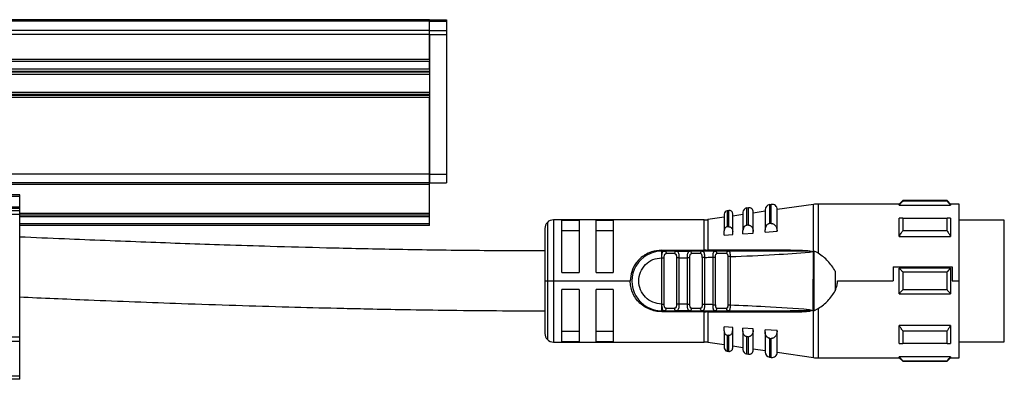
# Model space of a CAD drawing. Header units: millimetres. Extents: x -741 to 2548, y 394 to 730.
# Tile 9 of 13: x 459 to 574, y 539 to 581. Entities that reach past the tile are written whole.
import ezdxf

# ---------------------------------------------------------------- set-up
doc = ezdxf.new("R2010")
doc.units = ezdxf.units.MM

# ---------------------------------------------------------------- blocks, each defined once
blk = doc.blocks.new('Drawing View2')
at = {"color": 7, "linetype": 'Continuous', "lineweight": 25}
for p, q in [((421.93, 30.95), (-174.07, 30.95)), ((421.93, 30.76), (-174.07, 30.76)), ((421.93, 30.95), (423.93, 30.95)), ((421.93, 30.76), (421.93, 30.95)), ((421.93, 30.76), (423.93, 30.76)), ((421.93, 29.69), (421.93, 30.76)), ((423.93, 30.95), (423.93, 30.76)), ((423.93, 30.76), (423.93, 29.68)), ((421.93, 29.69), (-174.07, 29.69)), ((421.93, 29.23), (-174.07, 29.23)), ((421.93, 29.23), (421.93, 29.69)), ((421.93, 29.68), (423.93, 29.68)), ((421.93, 29.23), (423.93, 29.23)), ((421.93, 29.23), (421.93, 12.87)), ((421.93, 26.29), (421.93, 29.23)), ((423.94, 29.88), (423.93, 29.88)), ((423.93, 29.68), (423.93, 29.23)), ((423.93, 29.23), (423.93, 12.87)), ((423.94, 27.38), (423.94, 29.88)), ((423.93, 26.88), (423.94, 26.88)), ((423.94, 26.88), (423.94, 27.38)), ((421.93, 26.29), (-174.07, 26.29)), ((421.93, 26.04), (-174.07, 26.04)), ((421.93, 25.14), (421.93, 26.04)), ((421.93, 25.14), (-174.07, 25.14)), ((421.93, 24.89), (-174.07, 24.89)), ((421.93, 24.8), (-174.07, 24.8)), ((421.93, 24.55), (-174.07, 24.55)), ((421.93, 22.43), (-174.07, 22.43)), ((421.93, 22.18), (-174.07, 22.18)), ((421.93, 22.09), (-174.07, 22.09)), ((421.93, 21.84), (-174.07, 21.84)), ((421.93, 12.87), (421.93, 21.84)), ((421.93, 12.87), (-174.07, 12.87)), ((421.93, 12.87), (423.93, 12.87)), ((421.93, 12.87), (421.93, 11.87)), ((421.93, 11.87), (421.93, 12.87)), ((423.93, 12.87), (423.93, 11.87)), ((421.93, 11.87), (-174.07, 11.87)), ((421.93, 11.67), (-174.07, 11.67)), ((421.93, 11.87), (423.93, 11.87)), ((421.93, 11.67), (421.93, 11.87)), ((421.93, 8.27), (421.93, 11.67)), ((373.93, 10.47), (313.93, 10.47)), ((373.93, 10.27), (373.93, 10.47)), ((373.93, 10.27), (313.93, 10.27)), ((373.93, 9.01), (373.93, 10.27)), ((461.94, 9.33), (461.74, 9.3)), ((461.74, 9.3), (461.74, 7.09)), ((461.94, 7.1), (461.94, 9.33)), ((466.88, 9.33), (462.63, 8.72)), ((466.88, 3.87), (466.88, 9.33)), ((476.93, 9.37), (467.45, 9.37)), ((467.45, 9.37), (467.45, 3.61)), ((477.33, 9.77), (476.93, 9.37)), ((476.93, 9.25), (476.93, 9.37)), ((476.93, 9.25), (482.93, 9.25)), ((482.53, 9.77), (477.33, 9.77)), ((482.53, 9.71), (477.33, 9.71)), ((482.93, 9.37), (482.53, 9.77)), ((482.53, 9.71), (482.53, 9.77)), ((483.93, 9.37), (482.93, 9.37)), ((483.93, 0.37), (483.93, 9.37)), ((373.93, 9.01), (313.93, 9.01)), ((373.93, 8.86), (313.93, 8.86)), ((373.93, 8.56), (313.93, 8.56)), ((373.93, 8.16), (313.93, 8.16)), ((373.93, 8.86), (373.93, 9.01)), ((373.93, 8.56), (373.93, 8.86)), ((373.93, 8.16), (373.93, 8.56)), ((421.93, 8.27), (373.93, 8.27)), ((373.93, -6.19), (373.93, 8.16)), ((421.93, 8.07), (421.93, 8.27)), ((456.43, 8.19), (456.43, 6.23)), ((456.97, 8.61), (456.77, 8.58)), ((456.77, 8.58), (456.77, 6.71)), ((456.97, 6.72), (456.97, 8.61)), ((457.43, 6.14), (457.43, 8.22)), ((458.63, 8.14), (457.43, 7.97)), ((458.63, 8.42), (458.63, 6.27)), ((459.26, 8.94), (459.06, 8.91)), ((459.06, 8.91), (459.06, 6.88)), ((459.26, 6.9), (459.26, 8.94)), ((461.23, 8.52), (459.83, 8.32)), ((459.83, 6.16), (459.83, 8.45)), ((461.23, 8.71), (461.23, 6.34)), ((462.63, 6.2), (462.63, 8.74)), ((421.93, 8.07), (373.93, 8.07)), ((421.93, 7.87), (373.93, 7.87)), ((421.93, 7.07), (373.93, 7.07)), ((421.93, 7.87), (421.93, 8.07)), ((421.93, 7.07), (421.93, 7.87)), ((421.93, 6.87), (421.93, 7.07)), ((435.72, 7.23), (435.72, 0.37)), ((454.1, 7.52), (436.43, 7.52)), ((436.43, 7.52), (436.43, 0.37)), ((439.43, 7.45), (437.43, 7.45)), ((437.43, 1.37), (437.43, 7.45)), ((439.43, 7.45), (439.43, 1.37)), ((443.43, 7.45), (441.43, 7.45)), ((441.43, 1.37), (441.43, 7.45)), ((443.43, 7.45), (443.43, 1.37)), ((454.1, 3.97), (454.1, 7.52)), ((456.43, 7.83), (454.52, 7.55)), ((454.52, 7.55), (454.52, 3.97)), ((461.94, 7.1), (462.03, 7.1)), ((477.33, 7.71), (482.53, 7.71)), ((482.93, 7.71), (482.93, 5.59)), ((489.23, 7.5), (483.93, 7.5)), ((489.23, -5.39), (489.23, 7.5)), ((421.93, 6.87), (373.93, 6.87)), ((435.43, 6.52), (435.43, 0.37)), ((437.43, 6.29), (439.43, 6.29)), ((441.43, 6.29), (443.43, 6.29)), ((456.43, 5.73), (456.43, 6.23)), ((456.43, 5.73), (457.43, 5.81)), ((457.43, 5.81), (457.43, 6.14)), ((458.63, 5.89), (458.63, 6.27)), ((458.63, 5.89), (459.83, 5.98)), ((459.83, 5.98), (459.83, 6.16)), ((461.23, 6.08), (461.23, 6.34)), ((461.23, 6.08), (462.63, 6.18)), ((462.63, 6.18), (462.63, 6.2)), ((482.53, 6.23), (477.33, 6.23)), ((476.93, 5.59), (482.93, 5.59)), ((449.13, 3.97), (454.1, 3.97)), ((449.13, 3.87), (449.45, 3.87)), ((450.82, 3.87), (449.45, 3.87)), ((450.62, 3.57), (449.64, 3.57)), ((450.82, 3.87), (450.74, 3.85)), ((450.86, 3.86), (450.74, 3.85)), ((450.82, 3.87), (452.42, 3.87)), ((453.86, 3.87), (452.42, 3.87)), ((453.65, 3.57), (452.62, 3.57)), ((453.86, 3.87), (453.78, 3.85)), ((453.9, 3.86), (453.78, 3.85)), ((455.32, 3.87), (454.49, 3.87)), ((464.19, 3.99), (454.52, 3.97)), ((456.94, 3.87), (455.36, 3.87)), ((456.71, 3.57), (455.58, 3.57)), ((456.94, 3.87), (456.86, 3.85)), ((456.94, 3.87), (457, 3.84)), ((466.65, 3.78), (466.42, 3.74)), ((466.42, 3.74), (466.57, 3.77)), ((466.65, 3.78), (466.88, 3.87)), ((466.94, 3.86), (466.93, -3.12)), ((449.12, 3.07), (449.13, 3.28)), ((449.12, -2.33), (449.12, 3.07)), ((449.41, -2.33), (449.41, 3.07)), ((450.85, 3.08), (450.85, -2.34)), ((451.13, 3.08), (452.12, 3.09)), ((451.13, 3.08), (451.13, -2.34)), ((452.41, 3.09), (452.12, 3.09)), ((452.12, -2.35), (452.12, 3.09)), ((452.41, -2.35), (452.41, 3.09)), ((453.85, 3.13), (453.85, -2.38)), ((454.13, 3.13), (454.13, -2.38)), ((455.12, 3.15), (455.41, 3.15)), ((455.12, -2.41), (455.12, 3.15)), ((455.41, -2.41), (455.41, 3.15)), ((456.85, 3.22), (456.85, -2.47)), ((457.13, 3.22), (457.13, -2.47)), ((437.43, 1.37), (439.43, 1.37)), ((441.43, 1.37), (443.43, 1.37)), ((469.43, 1.51), (469.43, -0.77)), ((476.22, 2.04), (483.13, 2.04)), ((476.22, 2.04), (476.22, 0.37)), ((482.93, 1.87), (476.93, 1.87)), ((477.33, 1.43), (482.53, 1.43)), ((482.93, 1.87), (482.93, -1.13)), ((483.13, 2.04), (483.13, 0.37)), ((435.43, 0.37), (435.43, -5.78)), ((435.43, 0.37), (435.72, 0.37)), ((435.72, 0.37), (436.43, 0.37)), ((435.72, 0.37), (435.72, -6.48)), ((436.43, 0.37), (445.43, 0.37)), ((436.43, 0.37), (436.43, -6.78)), ((469.7, 0.37), (476.22, 0.37)), ((483.13, 0.37), (483.93, 0.37)), ((483.93, -8.63), (483.93, 0.37)), ((439.43, -0.63), (437.43, -0.63)), ((437.43, -6.71), (437.43, -0.63)), ((439.43, -0.63), (439.43, -6.71)), ((441.43, -6.71), (441.43, -0.63)), ((443.43, -0.63), (441.43, -0.63)), ((443.43, -0.63), (443.43, -6.71)), ((476.93, -1.13), (482.93, -1.13)), ((482.53, -0.68), (477.33, -0.68)), ((449.13, -2.49), (449.12, -2.33)), ((449.13, -2.54), (449.13, -2.49)), ((449.45, -3.13), (449.13, -3.13)), ((454.1, -3.23), (449.13, -3.23)), ((449.35, -3.1), (449.45, -3.13)), ((449.45, -3.13), (450.82, -3.13)), ((449.64, -2.83), (450.62, -2.83)), ((450.82, -3.13), (450.74, -3.1)), ((452.42, -3.13), (450.82, -3.13)), ((452.12, -2.35), (451.13, -2.34)), ((452.12, -2.35), (452.41, -2.35)), ((452.42, -3.13), (452.34, -3.1)), ((452.37, -3.11), (452.4, -3.11)), ((452.42, -3.13), (453.86, -3.13)), ((452.62, -2.83), (453.65, -2.83)), ((453.86, -3.13), (453.78, -3.1)), ((453.79, -3.11), (453.9, -3.11)), ((454.1, -3.13), (454.1, -3.23)), ((454.1, -6.78), (454.1, -3.23)), ((454.52, -3.23), (464.19, -3.24)), ((454.52, -3.23), (454.52, -6.81)), ((455.36, -3.13), (455.29, -3.1)), ((455.32, -3.11), (455.44, -3.1)), ((455.36, -3.13), (455.44, -3.1)), ((455.36, -3.13), (456.94, -3.13)), ((455.58, -2.83), (456.71, -2.83)), ((456.94, -3.13), (456.86, -3.1)), ((464.81, -3.12), (464.16, -3.13)), ((466.42, -2.99), (466.65, -3.03)), ((466.65, -3.03), (466.86, -3.11)), ((466.88, -8.59), (466.88, -3.12)), ((466.93, -3.12), (467.45, -2.86)), ((467.45, -2.86), (467.45, -8.63)), ((439.43, -5.54), (437.43, -5.54)), ((443.43, -5.54), (441.43, -5.54)), ((457.43, -5.06), (456.43, -4.99)), ((456.43, -5.48), (456.43, -4.99)), ((456.43, -5.48), (456.43, -7.44)), ((457.43, -5.4), (457.43, -5.06)), ((457.43, -7.47), (457.43, -5.4)), ((459.83, -5.23), (458.63, -5.15)), ((458.63, -5.52), (458.63, -5.15)), ((458.63, -5.52), (458.63, -7.67)), ((459.83, -5.41), (459.83, -5.23)), ((459.83, -7.7), (459.83, -5.41)), ((462.63, -5.43), (461.23, -5.33)), ((461.23, -5.59), (461.23, -5.33)), ((461.23, -5.59), (461.23, -7.96)), ((462.63, -5.45), (462.63, -5.43)), ((462.63, -7.99), (462.63, -5.45)), ((482.93, -4.84), (476.93, -4.84)), ((477.33, -5.48), (482.53, -5.48)), ((482.93, -4.84), (482.93, -6.96)), ((489.23, -6.75), (489.23, -5.39)), ((373.93, -6.19), (313.93, -6.19)), ((373.93, -6.71), (313.93, -6.71)), ((373.93, -6.71), (373.93, -6.19)), ((373.93, -10.77), (373.93, -6.71)), ((436.43, -6.78), (454.1, -6.78)), ((437.43, -6.71), (439.43, -6.71)), ((441.43, -6.71), (443.43, -6.71)), ((454.52, -6.81), (456.43, -7.08)), ((456.77, -5.96), (456.77, -7.84)), ((459.06, -6.14), (459.06, -8.17)), ((461.74, -6.34), (461.74, -8.55)), ((462.03, -6.35), (461.94, -6.36)), ((461.94, -8.58), (461.94, -6.36)), ((483.93, -6.75), (489.23, -6.75)), ((456.77, -7.84), (456.97, -7.87)), ((457.43, -7.23), (458.63, -7.4)), ((459.83, -7.57), (461.23, -7.77)), ((462.63, -7.97), (466.88, -8.59)), ((482.53, -6.96), (477.33, -6.96)), ((459.06, -8.17), (459.26, -8.2)), ((461.74, -8.55), (461.94, -8.58)), ((467.45, -8.63), (476.93, -8.63)), ((482.93, -8.5), (476.93, -8.5)), ((476.93, -8.63), (477.33, -9.03)), ((477.33, -8.97), (482.53, -8.97)), ((477.33, -8.97), (477.33, -9.03)), ((477.33, -9.03), (482.53, -9.03)), ((482.53, -9.03), (482.93, -8.63)), ((482.93, -8.5), (482.93, -8.63)), ((482.93, -8.63), (483.93, -8.63)), ((373.93, -10.77), (313.93, -10.77)), ((373.93, -11.13), (313.93, -11.13)), ((373.93, -11.13), (373.93, -10.77))]:
    blk.add_line(p, q, dxfattribs=at)
at = {"color": 7, "linetype": 'Continuous', "lineweight": 25, "flags": 128}
for points in [[(477.33, 9.77), (477.33, 9.77), (477.33, 9.76), (477.33, 9.74), (477.33, 9.71)], [(482.93, 9.37), (482.93, 9.37), (482.93, 9.34), (482.93, 9.3), (482.93, 9.25)], [(461.94, 7.1), (461.83, 7.09), (461.74, 7.09)], [(476.93, 5.59), (476.93, 5.89), (476.93, 6.18), (476.93, 6.47), (476.93, 6.74), (476.93, 7), (476.93, 7.25), (476.93, 7.48), (476.93, 7.71)], [(477.33, 7.71), (477.33, 7.54), (477.33, 7.37), (477.33, 7.19), (477.33, 7.01), (477.33, 6.82), (477.33, 6.63), (477.33, 6.43), (477.33, 6.23)], [(482.53, 6.23), (482.53, 6.43), (482.53, 6.63), (482.53, 6.82), (482.53, 7.01), (482.53, 7.19), (482.53, 7.37), (482.53, 7.54), (482.53, 7.71)], [(456.97, 6.72), (456.86, 6.71), (456.77, 6.71)], [(459.26, 6.9), (459.14, 6.89), (459.06, 6.88)], [(449.45, 3.87), (449.49, 3.87), (449.52, 3.85), (449.56, 3.82), (449.58, 3.79), (449.61, 3.74), (449.63, 3.69), (449.64, 3.63), (449.64, 3.57)], [(476.93, -1.13), (476.93, -0.75), (476.93, -0.38), (476.93, 0), (476.93, 0.37), (476.93, 0.75), (476.93, 1.13), (476.93, 1.5), (476.93, 1.87)], [(477.33, 1.43), (477.33, 1.17), (477.33, 0.9), (477.33, 0.64), (477.33, 0.37), (477.33, 0.11), (477.33, -0.16), (477.33, -0.42), (477.33, -0.68)], [(482.53, -0.68), (482.53, -0.42), (482.53, -0.16), (482.53, 0.11), (482.53, 0.37), (482.53, 0.64), (482.53, 0.9), (482.53, 1.17), (482.53, 1.43)], [(449.45, -3.13), (449.49, -3.12), (449.52, -3.1), (449.56, -3.08), (449.58, -3.04), (449.61, -2.99), (449.63, -2.94), (449.64, -2.88), (449.64, -2.83)], [(476.93, -6.96), (476.93, -6.74), (476.93, -6.5), (476.93, -6.25), (476.93, -5.99), (476.93, -5.72), (476.93, -5.44), (476.93, -5.14), (476.93, -4.84)], [(477.33, -5.48), (477.33, -5.69), (477.33, -5.88), (477.33, -6.08), (477.33, -6.26), (477.33, -6.45), (477.33, -6.62), (477.33, -6.8), (477.33, -6.96)], [(482.53, -6.96), (482.53, -6.8), (482.53, -6.62), (482.53, -6.45), (482.53, -6.26), (482.53, -6.08), (482.53, -5.88), (482.53, -5.69), (482.53, -5.48)], [(456.77, -5.96), (456.88, -5.97), (456.97, -5.98)], [(456.97, -7.87), (456.97, -7.74), (456.97, -7.38), (456.97, -6.78), (456.97, -5.98)], [(459.06, -6.14), (459.17, -6.14), (459.26, -6.15)], [(459.26, -8.2), (459.26, -8.06), (459.26, -7.67), (459.26, -7.02), (459.26, -6.15)], [(461.74, -6.34), (461.85, -6.35), (461.94, -6.36)], [(476.93, -8.63), (476.93, -8.62), (476.93, -8.59), (476.93, -8.56), (476.93, -8.5)], [(482.53, -9.03), (482.53, -9.02), (482.53, -9.01), (482.53, -8.99), (482.53, -8.97)]]:
    blk.add_lwpolyline(points, dxfattribs=at)
at = {"color": 7, "linetype": 'Continuous', "lineweight": 25}
for centre, radius, start, end in [((461.83, 8.71), 0.6, 98.1899, 180), ((462.03, 8.74), 0.6, 0, 98.1899), ((467.45, 5.37), 4, 90, 98.1899), ((456.83, 8.19), 0.4, 98.1899, 180), ((457.03, 8.22), 0.4, 0, 98.1899), ((459.13, 8.42), 0.5, 98.1899, 180), ((459.33, 8.45), 0.5, 0, 98.1899), ((436.43, 6.52), 1, 135, 180), ((436.43, 6.52), 1, 90, 135), ((454.1, 10.52), 3, 270, 278.1899), ((449.13, 0.37), 3.5, 90, 270.0002), ((452.36, 3.61), 0.266, 351.1423, 76.7856), ((293.51, 3.96), 160.58, 359.9707, 0.0061), ((454.38, 3.96), 0.142, 322.5755, 5.7889), ((455.31, 3.61), 0.269, 352.5997, 79.8789), ((452.36, -2.87), 0.266, 283.2147, 8.8578), ((454.26, -3.23), 0.261, 1.6222, 23.1757), ((436.43, -5.78), 1, 180, 225), ((436.43, -5.78), 1, 225, 270), ((454.1, -9.78), 3, 81.8101, 90), ((456.83, -7.44), 0.4, 180, 261.8101), ((457.03, -7.47), 0.4, 261.8101, 360), ((459.13, -7.67), 0.5, 180, 261.8101), ((459.33, -7.7), 0.5, 261.8101, 0), ((461.83, -7.96), 0.6, 180, 261.8101), ((462.03, -7.99), 0.6, 261.8101, 0), ((467.45, -4.63), 4, 261.8101, 270)]:
    blk.add_arc(centre, radius, start, end, dxfattribs=at)
for points, knots in [([(476.93, 9.25), (477, 9.33), (477.13, 9.49), (477.27, 9.65), (477.33, 9.71)], [0, 0, 0, 0, 0.553792, 1, 1, 1, 1]), ([(482.53, 9.71), (482.6, 9.63), (482.74, 9.47), (482.87, 9.32), (482.93, 9.25)], [0, 0, 0, 0, 0.566189, 1, 1, 1, 1]), ([(461.74, 7.09), (461.71, 7.08), (461.65, 7.07), (461.53, 7.02), (461.38, 6.9), (461.25, 6.65), (461.24, 6.45), (461.23, 6.34)], [0, 0, 0, 0, 0.09377, 0.189049, 0.400199, 0.66412, 1, 1, 1, 1]), ([(462.03, 7.1), (462.06, 7.09), (462.13, 7.08), (462.27, 7.01), (462.44, 6.85), (462.6, 6.56), (462.62, 6.33), (462.63, 6.2)], [0, 0, 0, 0, 0.089482, 0.184693, 0.396628, 0.674165, 1, 1, 1, 1]), ([(477.33, 7.71), (477.25, 7.71), (477.11, 7.71), (476.98, 7.71), (476.93, 7.71)], [0, 0, 0, 0, 0.566235, 1, 1, 1, 1]), ([(482.93, 7.71), (482.86, 7.71), (482.72, 7.71), (482.59, 7.71), (482.53, 7.71)], [0, 0, 0, 0, 0.553742, 1, 1, 1, 1]), ([(456.77, 6.71), (456.75, 6.7), (456.71, 6.7), (456.63, 6.66), (456.53, 6.58), (456.44, 6.42), (456.43, 6.3), (456.43, 6.23)], [0, 0, 0, 0, 0.096571, 0.197429, 0.41274, 0.676188, 1, 1, 1, 1]), ([(456.97, 6.72), (456.98, 6.72), (457, 6.72), (457.02, 6.72), (457.03, 6.72)], [0, 0, 0, 0, 0.553505, 1, 1, 1, 1]), ([(457.03, 6.72), (457.05, 6.72), (457.1, 6.71), (457.19, 6.66), (457.31, 6.56), (457.41, 6.38), (457.42, 6.22), (457.43, 6.14)], [0, 0, 0, 0, 0.092113, 0.190371, 0.409273, 0.68628, 1, 1, 1, 1]), ([(459.06, 6.88), (459.03, 6.88), (458.98, 6.87), (458.88, 6.83), (458.76, 6.73), (458.65, 6.53), (458.64, 6.36), (458.63, 6.27)], [0, 0, 0, 0, 0.095358, 0.192264, 0.405805, 0.669689, 1, 1, 1, 1]), ([(459.26, 6.9), (459.27, 6.9), (459.29, 6.9), (459.32, 6.9), (459.33, 6.9)], [0, 0, 0, 0, 0.553052, 1, 1, 1, 1]), ([(459.33, 6.9), (459.36, 6.89), (459.42, 6.88), (459.53, 6.82), (459.68, 6.69), (459.8, 6.46), (459.82, 6.26), (459.83, 6.16)], [0, 0, 0, 0, 0.090894, 0.187707, 0.403221, 0.680517, 1, 1, 1, 1]), ([(476.93, 5.59), (477, 5.71), (477.13, 5.92), (477.27, 6.14), (477.33, 6.23)], [0, 0, 0, 0, 0.553792, 1, 1, 1, 1]), ([(482.53, 6.23), (482.6, 6.11), (482.74, 5.9), (482.87, 5.68), (482.93, 5.59)], [0, 0, 0, 0, 0.566189, 1, 1, 1, 1]), ([(435.43, 3.88), (432.52, 3.89), (426.6, 3.91), (418.08, 4.04), (410.28, 4.21), (403.68, 4.39), (396.62, 4.61), (388.59, 4.9), (380.6, 5.22), (375.67, 5.43), (373.93, 5.51)], [0, 0, 0, 0, 0.141878, 0.288471, 0.415396, 0.52264, 0.610189, 0.759623, 0.914877, 1, 1, 1, 1]), ([(449.13, 3.97), (448.72, 3.93), (448.02, 3.86), (446.97, 3.36), (446.12, 2.6), (445.53, 1.5), (445.46, 0.74), (445.43, 0.37)], [0, 0, 0, 0, 0.208658, 0.361333, 0.608024, 0.810846, 1, 1, 1, 1]), ([(449.13, 3.28), (449.13, 3.37), (449.15, 3.54), (449.2, 3.73), (449.29, 3.85), (449.39, 3.87), (449.45, 3.87)], [0, 0, 0, 0, 0.2518057, 0.4913413, 0.7336016, 1, 1, 1, 1]), ([(449.13, 3.28), (449.13, 3.36), (449.13, 3.53), (449.13, 3.72), (449.13, 3.85), (449.13, 3.87), (449.13, 3.87)], [0, 0, 0, 0, 0.25, 0.5, 0.75, 1, 1, 1, 1]), ([(449.52, 3.85), (449.47, 3.86), (449.41, 3.87), (449.36, 3.86), (449.35, 3.85)], [0, 0, 0, 0, 0.8362632, 1, 1, 1, 1]), ([(449.41, 3.07), (449.41, 3.14), (449.41, 3.27), (449.44, 3.42), (449.48, 3.5), (449.52, 3.54), (449.57, 3.57), (449.62, 3.57), (449.64, 3.57)], [0, 0, 0, 0, 0.273649, 0.530658, 0.645969, 0.758681, 0.874843, 1, 1, 1, 1]), ([(450.62, 3.57), (450.64, 3.57), (450.67, 3.57), (450.72, 3.54), (450.76, 3.51), (450.79, 3.45), (450.82, 3.37), (450.84, 3.25), (450.84, 3.15), (450.85, 3.08)], [0, 0, 0, 0, 0.100093, 0.203981, 0.319404, 0.436084, 0.574026, 0.710678, 1, 1, 1, 1]), ([(450.9, 3.86), (450.9, 3.86), (450.85, 3.87), (450.79, 3.86), (450.74, 3.85)], [0, 0, 0, 0, 0.141363, 1, 1, 1, 1]), ([(450.82, 3.87), (450.87, 3.87), (450.97, 3.85), (451.05, 3.73), (451.09, 3.58), (451.12, 3.43), (451.13, 3.27), (451.13, 3.14), (451.13, 3.08)], [0, 0, 0, 0, 0.226087, 0.46364, 0.589382, 0.720309, 0.857009, 1, 1, 1, 1]), ([(452.12, 3.09), (452.12, 3.15), (452.12, 3.27), (452.14, 3.43), (452.16, 3.57), (452.2, 3.72), (452.28, 3.85), (452.37, 3.87), (452.42, 3.87)], [0, 0, 0, 0, 0.140245, 0.275117, 0.40509, 0.530691, 0.770081, 1, 1, 1, 1]), ([(452.5, 3.85), (452.45, 3.86), (452.39, 3.87), (452.34, 3.86), (452.34, 3.86)], [0, 0, 0, 0, 0.872879, 1, 1, 1, 1]), ([(452.41, 3.09), (452.41, 3.16), (452.41, 3.29), (452.44, 3.43), (452.48, 3.5), (452.51, 3.54), (452.56, 3.57), (452.6, 3.57), (452.62, 3.57)], [0, 0, 0, 0, 0.293663, 0.543126, 0.654538, 0.764313, 0.877837, 1, 1, 1, 1]), ([(453.78, 3.85), (453.78, 3.85), (453.76, 3.84), (453.71, 3.79), (453.66, 3.69), (453.66, 3.61), (453.65, 3.57)], [0, 0, 0, 0, 0.012557, 0.341705, 0.670852, 1, 1, 1, 1]), ([(453.85, 3.13), (453.85, 3.21), (453.85, 3.31), (453.82, 3.42), (453.79, 3.49), (453.75, 3.55), (453.69, 3.58), (453.67, 3.57), (453.65, 3.57)], [0, 0, 0, 0, 0.352949, 0.448029, 0.563779, 0.81412, 0.91481, 1, 1, 1, 1]), ([(453.94, 3.86), (453.93, 3.86), (453.88, 3.87), (453.83, 3.86), (453.78, 3.85)], [0, 0, 0, 0, 0.149371, 1, 1, 1, 1]), ([(453.86, 3.87), (453.91, 3.87), (453.98, 3.85), (454.04, 3.76), (454.09, 3.64), (454.11, 3.47), (454.13, 3.28), (454.13, 3.18), (454.13, 3.13)], [0, 0, 0, 0, 0.248519, 0.379171, 0.512748, 0.747039, 0.872877, 1, 1, 1, 1]), ([(455.36, 3.87), (455.08, 3.87), (454.58, 3.87), (454.08, 3.87), (453.86, 3.87)], [0, 0, 0, 0, 0.559997, 1, 1, 1, 1]), ([(454.31, 3.97), (454.27, 3.97), (454.2, 3.97), (454.13, 3.97), (454.1, 3.97)], [0, 0, 0, 0, 0.560115, 1, 1, 1, 1]), ([(454.31, 3.97), (454.35, 3.97), (454.42, 3.97), (454.49, 3.97), (454.52, 3.97)], [0, 0, 0, 0, 0.560253, 1, 1, 1, 1]), ([(455.12, 3.15), (455.12, 3.2), (455.12, 3.3), (455.13, 3.44), (455.14, 3.56), (455.16, 3.67), (455.2, 3.76), (455.25, 3.85), (455.32, 3.86), (455.36, 3.87)], [0, 0, 0, 0, 0.131677, 0.246457, 0.371122, 0.49486, 0.621291, 0.748858, 1, 1, 1, 1]), ([(455.44, 3.85), (455.4, 3.86), (455.34, 3.87), (455.29, 3.85), (455.29, 3.85)], [0, 0, 0, 0, 0.804412, 1, 1, 1, 1]), ([(455.41, 3.15), (455.41, 3.21), (455.41, 3.32), (455.43, 3.44), (455.46, 3.51), (455.49, 3.54), (455.53, 3.57), (455.56, 3.57), (455.58, 3.57)], [0, 0, 0, 0, 0.292481, 0.542411, 0.658598, 0.770774, 0.885396, 1, 1, 1, 1]), ([(456.86, 3.85), (456.85, 3.85), (456.82, 3.84), (456.77, 3.79), (456.72, 3.69), (456.71, 3.61), (456.71, 3.57)], [0, 0, 0, 0, 0.015749, 0.343833, 0.671916, 1, 1, 1, 1]), ([(456.71, 3.57), (456.72, 3.57), (456.75, 3.57), (456.78, 3.55), (456.8, 3.52), (456.83, 3.46), (456.84, 3.36), (456.85, 3.26), (456.85, 3.22)], [0, 0, 0, 0, 0.12329, 0.238914, 0.351741, 0.466997, 0.720832, 1, 1, 1, 1]), ([(457, 3.85), (456.99, 3.86), (456.94, 3.87), (456.89, 3.86), (456.85, 3.85)], [0, 0, 0, 0, 0.2058458, 1, 1, 1, 1]), ([(457, 3.85), (456.99, 3.86), (456.94, 3.87), (456.89, 3.86), (456.85, 3.85)], [0, 0, 0, 0, 0.2072237, 1, 1, 1, 1]), ([(464.16, 3.87), (462.81, 3.87), (460.41, 3.87), (458, 3.87), (456.94, 3.87)], [0, 0, 0, 0, 0.5599108, 1, 1, 1, 1]), ([(464.16, 3.87), (462.36, 3.87), (459.96, 3.87), (457.57, 3.87), (456.99, 3.87)], [0, 0, 0, 0, 0.754674, 1, 1, 1, 1]), ([(457, 3.84), (457.01, 3.84), (457.04, 3.83), (457.07, 3.77), (457.1, 3.66), (457.12, 3.52), (457.13, 3.36), (457.13, 3.26), (457.13, 3.22)], [0, 0, 0, 0, 0.1218593, 0.273157, 0.4214188, 0.6911258, 0.8429909, 1, 1, 1, 1]), ([(457.13, 3.22), (458.87, 3.29), (461.97, 3.41), (465.06, 3.64), (466.42, 3.74)], [0, 0, 0, 0, 0.560093, 1, 1, 1, 1]), ([(464.16, 3.87), (464.16, 3.88), (464.17, 3.88), (464.18, 3.9), (464.18, 3.94), (464.19, 3.97), (464.19, 3.99)], [0, 0, 0, 0, 0.2448547, 0.4999978, 0.7551421, 1, 1, 1, 1]), ([(466.42, 3.74), (466.48, 3.76), (466.55, 3.79), (466.64, 3.81), (466.65, 3.82), (466.65, 3.82), (466.65, 3.82), (466.65, 3.82), (466.65, 3.82), (466.65, 3.82), (466.65, 3.82), (466.65, 3.82), (466.62, 3.83), (466.56, 3.83), (466.21, 3.85), (465.4, 3.87), (464.63, 3.87), (464.16, 3.87)], [0, 0, 0, 0, 0.07257, 0.088505, 0.089278, 0.089587, 0.089854, 0.090095, 0.090329, 0.090579, 0.090862, 0.09157, 0.095174, 0.116976, 0.157001, 0.483088, 1, 1, 1, 1]), ([(464.19, 3.99), (464.82, 3.99), (465.6, 3.98), (466.41, 3.9), (466.6, 3.85), (466.64, 3.82), (466.65, 3.8), (466.65, 3.79), (466.65, 3.78), (466.65, 3.78)], [0, 0, 0, 0, 0.747452, 0.930455, 0.976205, 0.983505, 0.989542, 0.994803, 1, 1, 1, 1]), ([(466.63, 3.8), (466.63, 3.79), (466.63, 3.79), (466.62, 3.79), (466.6, 3.78), (466.58, 3.77), (466.57, 3.77)], [0, 0, 0, 0, 0.068493, 0.149045, 0.357724, 1, 1, 1, 1]), ([(466.86, -3.11), (466.86, -2.68), (466.86, -1.52), (466.87, 0.81), (466.88, 2.7), (466.88, 3.87)], [0, 0, 0, 0, 0.184907, 0.500254, 1, 1, 1, 1]), ([(466.94, 3.86), (466.93, 3.86), (466.91, 3.87), (466.89, 3.87), (466.88, 3.87)], [0, 0, 0, 0, 0.483177, 1, 1, 1, 1]), ([(467.45, 3.61), (467.36, 3.67), (467.19, 3.77), (467.01, 3.84), (466.94, 3.86)], [0, 0, 0, 0, 0.580302, 1, 1, 1, 1]), ([(469.43, 1.51), (469.17, 1.93), (468.64, 2.76), (467.85, 3.33), (467.45, 3.61)], [0, 0, 0, 0, 0.4964411, 1, 1, 1, 1]), ([(449.12, -2.33), (448.77, -2.29), (448.06, -2.2), (447.17, -1.58), (446.57, -0.69), (446.36, 0.37), (446.57, 1.43), (447.17, 2.33), (448.06, 2.95), (448.77, 3.03), (449.12, 3.07)], [0, 0, 0, 0, 0.125, 0.249999, 0.374999, 0.499999, 0.624999, 0.749999, 0.875, 1, 1, 1, 1]), ([(449.12, 3.07), (449.16, 3.07), (449.23, 3.07), (449.32, 3.07), (449.38, 3.07), (449.4, 3.07), (449.41, 3.07)], [0, 0, 0, 0, 0.283442, 0.573712, 0.79452, 1, 1, 1, 1]), ([(454.13, 3.13), (454.32, 3.13), (454.65, 3.14), (454.98, 3.15), (455.12, 3.15)], [0, 0, 0, 0, 0.560004, 1, 1, 1, 1]), ([(477.33, 1.43), (477.25, 1.51), (477.12, 1.66), (476.98, 1.81), (476.93, 1.87)], [0, 0, 0, 0, 0.566189, 1, 1, 1, 1]), ([(482.93, 1.87), (482.86, 1.79), (482.72, 1.64), (482.59, 1.5), (482.53, 1.43)], [0, 0, 0, 0, 0.553792, 1, 1, 1, 1]), ([(449.13, -3.23), (448.93, -3.22), (448.5, -3.21), (447.84, -3.01), (447.15, -2.7), (446.54, -2.24), (446.04, -1.66), (445.68, -0.99), (445.46, -0.3), (445.44, 0.16), (445.43, 0.37)], [0, 0, 0, 0, 0.100151, 0.221889, 0.356843, 0.49447, 0.62838, 0.762937, 0.888378, 1, 1, 1, 1]), ([(469.43, -0.77), (469.52, -0.55), (469.67, -0.18), (469.69, 0.21), (469.7, 0.37)], [0, 0, 0, 0, 0.597948, 1, 1, 1, 1]), ([(467.45, -2.86), (467.85, -2.58), (468.64, -2.02), (469.17, -1.18), (469.43, -0.77)], [0, 0, 0, 0, 0.503559, 1, 1, 1, 1]), ([(476.93, -1.13), (477, -1.04), (477.13, -0.9), (477.27, -0.75), (477.33, -0.68)], [0, 0, 0, 0, 0.553792, 1, 1, 1, 1]), ([(482.53, -0.68), (482.6, -0.77), (482.74, -0.91), (482.87, -1.06), (482.93, -1.13)], [0, 0, 0, 0, 0.5661892, 1, 1, 1, 1]), ([(373.93, -1.5), (376.61, -1.62), (382.92, -1.89), (391.37, -2.22), (399.19, -2.48), (405.26, -2.66), (410.26, -2.79), (414.58, -2.89), (418.75, -2.97), (423.92, -3.05), (429.59, -3.11), (433.54, -3.12), (435.43, -3.13)], [0, 0, 0, 0, 0.131039, 0.308055, 0.411904, 0.512607, 0.604286, 0.65578, 0.723524, 0.807527, 0.907805, 1, 1, 1, 1]), ([(449.13, -3.13), (449.13, -3.12), (449.13, -3.1), (449.13, -2.97), (449.13, -2.78), (449.13, -2.62), (449.13, -2.54)], [0, 0, 0, 0, 0.25, 0.5, 0.75, 1, 1, 1, 1]), ([(449.13, -2.54), (449.13, -2.62), (449.15, -2.79), (449.2, -2.98), (449.26, -3.08), (449.33, -3.1), (449.35, -3.1)], [0, 0, 0, 0, 0.293578, 0.588234, 0.883282, 1, 1, 1, 1]), ([(449.35, -3.11), (449.36, -3.11), (449.41, -3.12), (449.47, -3.11), (449.52, -3.11)], [0, 0, 0, 0, 0.171198, 1, 1, 1, 1]), ([(449.64, -2.83), (449.62, -2.82), (449.57, -2.82), (449.52, -2.8), (449.48, -2.75), (449.44, -2.67), (449.41, -2.53), (449.41, -2.39), (449.41, -2.33)], [0, 0, 0, 0, 0.1252121, 0.2413938, 0.3540865, 0.4693381, 0.7263489, 1, 1, 1, 1]), ([(450.85, -2.34), (450.85, -2.36), (450.85, -2.43), (450.83, -2.56), (450.81, -2.68), (450.76, -2.76), (450.72, -2.8), (450.68, -2.82), (450.64, -2.82), (450.62, -2.83)], [0, 0, 0, 0, 0.09964, 0.282254, 0.560634, 0.674404, 0.782627, 0.889659, 1, 1, 1, 1]), ([(450.74, -3.1), (450.79, -3.11), (450.85, -3.12), (450.9, -3.11), (450.9, -3.11)], [0, 0, 0, 0, 0.8643258, 1, 1, 1, 1]), ([(451.13, -2.34), (451.13, -2.4), (451.13, -2.52), (451.11, -2.69), (451.09, -2.84), (451.04, -2.98), (450.96, -3.1), (450.86, -3.12), (450.82, -3.12)], [0, 0, 0, 0, 0.144729, 0.283823, 0.416344, 0.542823, 0.779088, 1, 1, 1, 1]), ([(452.34, -3.1), (452.31, -3.09), (452.26, -3.08), (452.21, -3.01), (452.18, -2.91), (452.15, -2.79), (452.13, -2.65), (452.12, -2.51), (452.12, -2.4), (452.12, -2.35)], [0, 0, 0, 0, 0.138241, 0.277586, 0.425307, 0.573151, 0.710566, 0.852721, 1, 1, 1, 1]), ([(452.34, -3.11), (452.34, -3.11), (452.39, -3.12), (452.45, -3.11), (452.5, -3.1)], [0, 0, 0, 0, 0.146265, 1, 1, 1, 1]), ([(452.62, -2.83), (452.6, -2.82), (452.56, -2.82), (452.51, -2.8), (452.48, -2.75), (452.44, -2.68), (452.41, -2.54), (452.41, -2.42), (452.41, -2.35)], [0, 0, 0, 0, 0.128473, 0.244247, 0.350551, 0.471184, 0.69326, 1, 1, 1, 1]), ([(453.85, -2.38), (453.84, -2.45), (453.84, -2.54), (453.82, -2.66), (453.81, -2.72), (453.78, -2.77), (453.75, -2.8), (453.7, -2.82), (453.67, -2.83), (453.65, -2.83)], [0, 0, 0, 0, 0.311224, 0.44031, 0.555819, 0.666654, 0.779304, 0.885992, 1, 1, 1, 1]), ([(453.78, -3.1), (453.83, -3.11), (453.88, -3.12), (453.93, -3.11), (453.94, -3.11)], [0, 0, 0, 0, 0.8480092, 1, 1, 1, 1]), ([(454.13, -2.38), (454.13, -2.43), (454.13, -2.53), (454.12, -2.68), (454.1, -2.8), (454.08, -2.92), (454.04, -3.01), (453.98, -3.11), (453.91, -3.12), (453.86, -3.13)], [0, 0, 0, 0, 0.130596, 0.2435984, 0.3652226, 0.4900357, 0.6231382, 0.7531385, 1, 1, 1, 1]), ([(453.86, -3.13), (454.14, -3.13), (454.64, -3.13), (455.14, -3.13), (455.36, -3.13)], [0, 0, 0, 0, 0.560003, 1, 1, 1, 1]), ([(454.1, -3.23), (454.14, -3.23), (454.21, -3.23), (454.28, -3.23), (454.31, -3.23)], [0, 0, 0, 0, 0.559726, 1, 1, 1, 1]), ([(455.12, -2.41), (454.94, -2.4), (454.61, -2.39), (454.28, -2.38), (454.13, -2.38)], [0, 0, 0, 0, 0.559996, 1, 1, 1, 1]), ([(454.52, -3.23), (454.48, -3.23), (454.41, -3.23), (454.34, -3.23), (454.31, -3.23)], [0, 0, 0, 0, 0.559933, 1, 1, 1, 1]), ([(455.29, -3.1), (455.27, -3.09), (455.23, -3.08), (455.19, -3.01), (455.15, -2.9), (455.13, -2.74), (455.12, -2.56), (455.12, -2.46), (455.12, -2.41)], [0, 0, 0, 0, 0.119535, 0.270262, 0.418423, 0.688467, 0.841471, 1, 1, 1, 1]), ([(455.28, -3.1), (455.29, -3.11), (455.34, -3.12), (455.4, -3.11), (455.44, -3.1)], [0, 0, 0, 0, 0.200385, 1, 1, 1, 1]), ([(455.41, -2.41), (455.41, -2.46), (455.41, -2.57), (455.43, -2.69), (455.46, -2.76), (455.49, -2.8), (455.53, -2.82), (455.56, -2.82), (455.58, -2.83)], [0, 0, 0, 0, 0.293938, 0.540178, 0.655586, 0.767353, 0.880533, 1, 1, 1, 1]), ([(455.44, -3.1), (455.44, -3.1), (455.47, -3.1), (455.52, -3.04), (455.57, -2.94), (455.57, -2.87), (455.58, -2.83)], [0, 0, 0, 0, 0.01467, 0.343113, 0.671557, 1, 1, 1, 1]), ([(456.85, -2.47), (456.85, -2.52), (456.84, -2.61), (456.83, -2.71), (456.8, -2.77), (456.78, -2.8), (456.75, -2.82), (456.72, -2.82), (456.71, -2.83)], [0, 0, 0, 0, 0.28581, 0.527125, 0.644861, 0.759423, 0.876123, 1, 1, 1, 1]), ([(456.86, -3.1), (456.85, -3.1), (456.82, -3.1), (456.77, -3.04), (456.72, -2.94), (456.71, -2.87), (456.71, -2.83)], [0, 0, 0, 0, 0.015329, 0.343553, 0.671776, 1, 1, 1, 1]), ([(456.85, -3.1), (456.89, -3.11), (456.94, -3.12), (456.99, -3.11), (457, -3.11)], [0, 0, 0, 0, 0.7923734, 1, 1, 1, 1]), ([(457.13, -2.47), (457.13, -2.52), (457.13, -2.61), (457.12, -2.77), (457.1, -2.92), (457.07, -3.02), (457.02, -3.11), (456.97, -3.12), (456.94, -3.13)], [0, 0, 0, 0, 0.133503, 0.262655, 0.492012, 0.617466, 0.745184, 1, 1, 1, 1]), ([(456.94, -3.13), (458.29, -3.13), (460.7, -3.13), (463.1, -3.13), (464.16, -3.13)], [0, 0, 0, 0, 0.560035, 1, 1, 1, 1]), ([(466.42, -2.99), (464.69, -2.87), (461.59, -2.65), (458.5, -2.52), (457.13, -2.47)], [0, 0, 0, 0, 0.55991, 1, 1, 1, 1]), ([(464.16, -3.13), (464.16, -3.13), (464.16, -3.13), (464.17, -3.13), (464.17, -3.13)], [0, 0, 0, 0, 0.373926, 1, 1, 1, 1]), ([(464.17, -3.13), (464.17, -3.13), (464.17, -3.14), (464.18, -3.16), (464.18, -3.19), (464.19, -3.23), (464.19, -3.24)], [0, 0, 0, 0, 0.0060114, 0.3376375, 0.6882691, 1, 1, 1, 1]), ([(464.19, -3.24), (464.89, -3.24), (465.7, -3.24), (466.54, -3.15), (466.64, -3.09), (466.65, -3.07), (466.65, -3.06), (466.65, -3.05), (466.65, -3.04), (466.65, -3.03)], [0, 0, 0, 0, 0.847359, 0.965598, 0.977144, 0.983437, 0.988904, 0.994214, 1, 1, 1, 1]), ([(466.63, -3.05), (466.63, -3.05), (466.63, -3.05), (466.63, -3.06), (466.63, -3.06), (466.6, -3.07), (466.23, -3.11), (465.64, -3.11), (465.05, -3.12), (464.81, -3.12)], [0, 0, 0, 0, 0.0006783, 0.0013757, 0.002913, 0.0067516, 0.0426405, 0.6026632, 1, 1, 1, 1]), ([(466.42, -2.99), (466.47, -3), (466.54, -3.01), (466.61, -3.04), (466.62, -3.04), (466.63, -3.05), (466.63, -3.05), (466.63, -3.05), (466.63, -3.05)], [0, 0, 0, 0, 0.742688, 0.910293, 0.946411, 0.976181, 0.988667, 1, 1, 1, 1]), ([(466.88, -3.12), (466.88, -3.12), (466.87, -3.12), (466.86, -3.11), (466.86, -3.11)], [0, 0, 0, 0, 0.5523958, 1, 1, 1, 1]), ([(466.88, -3.12), (466.89, -3.12), (466.91, -3.12), (466.92, -3.12), (466.93, -3.12)], [0, 0, 0, 0, 0.5006137, 1, 1, 1, 1]), ([(456.43, -5.48), (456.43, -5.55), (456.44, -5.68), (456.53, -5.83), (456.63, -5.92), (456.71, -5.95), (456.75, -5.96), (456.77, -5.96)], [0, 0, 0, 0, 0.323921, 0.5874, 0.803788, 0.901229, 1, 1, 1, 1]), ([(457.03, -5.97), (457.07, -5.96), (457.17, -5.94), (457.31, -5.81), (457.41, -5.63), (457.42, -5.48), (457.43, -5.4)], [0, 0, 0, 0, 0.1849, 0.408712, 0.685985, 1, 1, 1, 1]), ([(459.06, -6.14), (459.03, -6.13), (458.98, -6.13), (458.88, -6.08), (458.75, -5.98), (458.65, -5.78), (458.64, -5.62), (458.63, -5.52)], [0, 0, 0, 0, 0.097342, 0.196469, 0.405839, 0.669699, 1, 1, 1, 1]), ([(459.83, -5.41), (459.82, -5.51), (459.8, -5.7), (459.68, -5.93), (459.54, -6.07), (459.42, -6.13), (459.36, -6.14), (459.33, -6.15)], [0, 0, 0, 0, 0.3057903, 0.5705685, 0.8013867, 0.9041325, 1, 1, 1, 1]), ([(461.74, -6.34), (461.71, -6.34), (461.65, -6.33), (461.53, -6.27), (461.38, -6.15), (461.25, -5.91), (461.24, -5.71), (461.23, -5.59)], [0, 0, 0, 0, 0.095969, 0.193666, 0.400239, 0.664134, 1, 1, 1, 1]), ([(462.63, -5.45), (462.62, -5.58), (462.6, -5.82), (462.44, -6.11), (462.27, -6.27), (462.13, -6.33), (462.06, -6.35), (462.03, -6.35)], [0, 0, 0, 0, 0.325938, 0.603471, 0.815327, 0.910521, 1, 1, 1, 1]), ([(477.33, -5.48), (477.25, -5.36), (477.12, -5.15), (476.98, -4.93), (476.93, -4.84)], [0, 0, 0, 0, 0.566189, 1, 1, 1, 1]), ([(482.93, -4.84), (482.86, -4.96), (482.72, -5.18), (482.59, -5.39), (482.53, -5.48)], [0, 0, 0, 0, 0.553792, 1, 1, 1, 1]), ([(457.03, -5.97), (457.02, -5.98), (457, -5.98), (456.98, -5.98), (456.97, -5.98)], [0, 0, 0, 0, 0.559946, 1, 1, 1, 1]), ([(459.33, -6.15), (459.31, -6.15), (459.29, -6.15), (459.27, -6.15), (459.26, -6.15)], [0, 0, 0, 0, 0.559949, 1, 1, 1, 1]), ([(476.93, -6.96), (477, -6.96), (477.13, -6.96), (477.27, -6.96), (477.33, -6.96)], [0, 0, 0, 0, 0.553742, 1, 1, 1, 1]), ([(482.53, -6.96), (482.6, -6.96), (482.74, -6.96), (482.87, -6.96), (482.93, -6.96)], [0, 0, 0, 0, 0.566235, 1, 1, 1, 1]), ([(477.33, -8.97), (477.25, -8.88), (477.12, -8.73), (476.98, -8.57), (476.93, -8.5)], [0, 0, 0, 0, 0.566189, 1, 1, 1, 1]), ([(482.93, -8.5), (482.86, -8.59), (482.72, -8.74), (482.59, -8.9), (482.53, -8.97)], [0, 0, 0, 0, 0.553792, 1, 1, 1, 1])]:
    blk.add_open_spline(points, degree=3, knots=knots, dxfattribs=at)
for points in [[(449.13, 3.97), (449.13, 3.96), (449.13, 3.93), (449.13, 3.9), (449.13, 3.88), (449.13, 3.87), (449.13, 3.87)], [(450.74, 3.85), (450.72, 3.83), (450.67, 3.79), (450.63, 3.69), (450.62, 3.61), (450.62, 3.57)], [(451.13, 3.08), (451.1, 3.08), (451.04, 3.08), (450.95, 3.08), (450.88, 3.08), (450.86, 3.08), (450.85, 3.08)], [(454.13, 3.13), (454.1, 3.13), (454.04, 3.13), (453.95, 3.13), (453.88, 3.13), (453.86, 3.13), (453.85, 3.13)], [(457.13, 3.22), (457.1, 3.22), (457.04, 3.22), (456.95, 3.22), (456.88, 3.22), (456.86, 3.22), (456.85, 3.22)], [(449.12, -2.33), (449.15, -2.33), (449.22, -2.33), (449.3, -2.33), (449.37, -2.33), (449.4, -2.33), (449.41, -2.33)], [(449.13, -3.13), (449.13, -3.13), (449.13, -3.13), (449.13, -3.15), (449.13, -3.18), (449.13, -3.21), (449.13, -3.23)], [(450.74, -3.1), (450.72, -3.08), (450.67, -3.05), (450.63, -2.94), (450.62, -2.87), (450.62, -2.83)], [(451.13, -2.34), (451.1, -2.34), (451.04, -2.34), (450.95, -2.34), (450.88, -2.34), (450.86, -2.34), (450.85, -2.34)], [(453.78, -3.1), (453.76, -3.08), (453.71, -3.05), (453.66, -2.94), (453.66, -2.87), (453.65, -2.83)], [(454.13, -2.38), (454.1, -2.38), (454.04, -2.38), (453.95, -2.38), (453.88, -2.38), (453.86, -2.38), (453.85, -2.38)], [(455.12, -2.41), (455.15, -2.41), (455.22, -2.41), (455.3, -2.41), (455.37, -2.41), (455.4, -2.41), (455.41, -2.41)], [(457.13, -2.47), (457.1, -2.47), (457.04, -2.47), (456.95, -2.47), (456.88, -2.47), (456.86, -2.47), (456.85, -2.47)]]:
    blk.add_open_spline(points, degree=3, dxfattribs=at)

msp = doc.modelspace()

# ---------------------------------------------------------------- block references
at = {"color": 7, "linetype": 'Continuous', "lineweight": 25}
msp.add_blockref('Drawing View2', (84.79, 549.78), dxfattribs=at)

doc.saveas('drawing.dxf')
